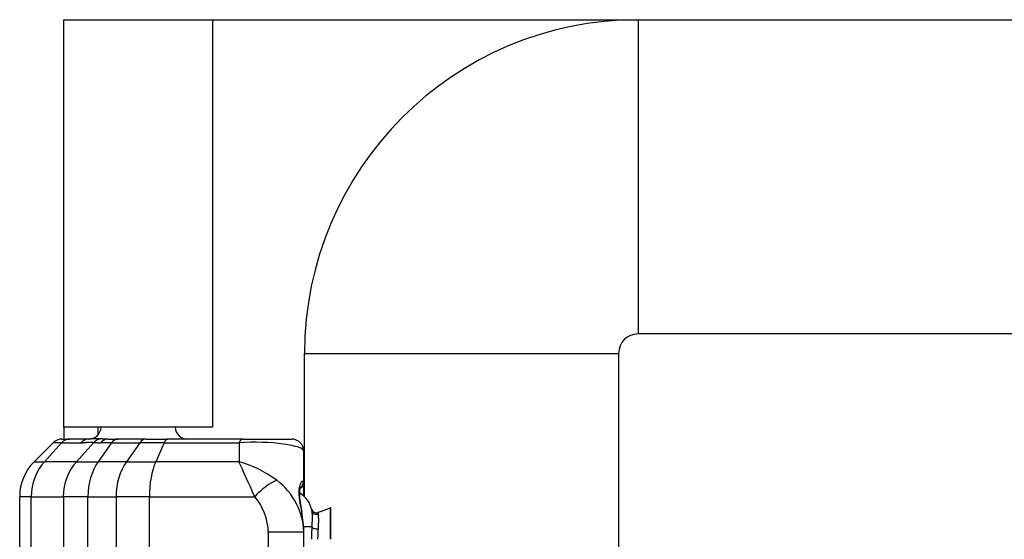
# Model space of a CAD drawing. Header units: inches. Extents: x 0 to 160, y -11 to 104.
# Tile 57 of 121: x 26.08 to 28.34, y 87.88 to 89.07. Entities that reach past the tile are written whole.
import ezdxf

# ---------------------------------------------------------------- set-up
doc = ezdxf.new("R2010")
doc.units = ezdxf.units.IN
doc.header["$LTSCALE"] = 9.614827
doc.header["$MEASUREMENT"] = 0
doc.layers.add('Visible Edges(ANSI)', color=7, linetype='Continuous', lineweight=25)
doc.layers.add('Visible Tangent Edges(ANSI)', color=7, linetype='Continuous', lineweight=25)

msp = doc.modelspace()

# ---------------------------------------------------------------- linework, layer by layer
at = {"layer": 'Visible Edges(ANSI)'}
for p, q in [((26.1785, 88.1353), (26.1785, 89.073)), ((26.1785, 89.073), (26.5212, 89.073)), ((26.5212, 89.073), (26.5212, 88.1353)), ((26.5212, 89.073), (30.4863, 89.073)), ((27.5008, 89.073), (29.5802, 89.073)), ((29.5802, 88.35), (27.5008, 88.35)), ((26.733, 87.9754), (26.733, 88.3052)), ((27.456, 88.3052), (27.456, 22.7807)), ((26.5212, 88.1353), (26.1785, 88.1353)), ((26.1785, 88.1353), (26.1785, 88.1081)), ((26.258, 88.1185), (26.258, 88.1353)), ((26.1744, 88.1081), (26.192, 88.1081)), ((26.236, 88.1081), (26.192, 88.1081)), ((26.2804, 88.1081), (26.3031, 88.1081)), ((26.368, 88.1081), (26.3031, 88.1081)), ((26.368, 88.1081), (26.4184, 88.1081)), ((26.591, 88.1081), (26.4184, 88.1081)), ((26.591, 88.1081), (26.7028, 88.1081)), ((26.1543, 88.0997), (26.1106, 88.056)), ((26.7313, 88.0084), (26.7313, 88.0796)), ((26.7313, 87.977), (26.7313, 88.0084)), ((26.0772, 86.5555), (26.0772, 87.9755)), ((26.7639, 87.9393), (26.7929, 87.9499)), ((26.7937, 87.8775), (26.7937, 87.9494)), ((26.7313, 87.8936), (26.7313, 87.8944)), ((26.7313, 86.6374), (26.7313, 87.8936))]:
    msp.add_line(p, q, dxfattribs=at)
at = {"layer": 'Visible Edges(ANSI)', "flags": 128}
for points in [[(26.724, 87.9977), (26.7234, 87.9965), (26.7224, 87.9932), (26.7216, 87.988), (26.7213, 87.9812), (26.7216, 87.9729), (26.7227, 87.9632), (26.7245, 87.9522), (26.7267, 87.9399)], [(26.7313, 87.8944), (26.7301, 87.9165), (26.7267, 87.9399)]]:
    msp.add_lwpolyline(points, dxfattribs=at)
at = {"layer": 'Visible Edges(ANSI)'}
for centre, radius, start, end in [((27.5008, 88.3052), 0.7678, 90, 180), ((27.5008, 88.3052), 0.0448, 90, 180), ((26.236, 88.1365), 0.0285, 270, 357.4896), ((26.4637, 88.1365), 0.0285, 182.5104, 270), ((26.1744, 88.0796), 0.0285, 90, 135), ((26.7028, 88.0796), 0.0285, 0, 90), ((26.1911, 87.9755), 0.1139, 135, 180), ((26.7171, 88.0084), 0.0142, 294.8543, 0), ((26.6935, 87.9344), 0.0569, 9.5998, 60.7001), ((26.7931, 87.9494), 0.000569, 0, 110), ((26.76, 87.95), 0.0114, 193.2031, 290)]:
    msp.add_arc(centre, radius, start, end, dxfattribs=at)
at = {"layer": 'Visible Tangent Edges(ANSI)'}
for p, q in [((27.5008, 89.073), (27.5008, 88.35)), ((26.733, 88.3052), (27.456, 88.3052)), ((26.1737, 88.0997), (26.1341, 88.056)), ((26.1737, 88.0997), (26.1543, 88.0997)), ((26.1737, 88.0997), (26.2177, 88.0997)), ((26.2481, 88.1004), (26.2079, 88.056)), ((26.2889, 88.0997), (26.258, 88.056)), ((26.2889, 88.0997), (26.2637, 88.0997)), ((26.2889, 88.0997), (26.3538, 88.0997)), ((26.3538, 88.0997), (26.3228, 88.056)), ((26.4095, 88.0997), (26.3538, 88.0997)), ((26.4095, 88.0997), (26.3904, 88.056)), ((26.4095, 88.0997), (26.5821, 88.0997)), ((26.5821, 88.0997), (26.5821, 88.056)), ((26.1106, 88.056), (26.1341, 88.056)), ((26.2079, 88.056), (26.1341, 88.056)), ((26.2079, 88.056), (26.258, 88.056)), ((26.3228, 88.056), (26.258, 88.056)), ((26.3228, 88.056), (26.3904, 88.056)), ((26.5821, 88.056), (26.3904, 88.056)), ((26.1039, 87.9755), (26.0772, 87.9755)), ((26.1039, 87.9755), (26.1777, 87.9755)), ((26.1039, 86.5555), (26.1039, 87.9755)), ((26.2344, 87.9755), (26.1777, 87.9755)), ((26.1777, 87.9755), (26.1777, 87.5482)), ((26.2344, 87.9755), (26.2993, 87.9755)), ((26.2344, 86.5555), (26.2344, 87.9755)), ((26.3758, 87.9755), (26.2993, 87.9755)), ((26.2993, 87.9755), (26.2993, 86.5555)), ((26.3758, 87.9755), (26.6183, 87.9755)), ((26.3758, 86.5555), (26.3758, 87.9755)), ((26.7929, 87.8775), (26.7929, 87.9499)), ((26.7498, 87.906), (26.731, 87.906)), ((26.7313, 87.8936), (26.6494, 87.8936)), ((26.6494, 87.8936), (26.6494, 86.6374))]:
    msp.add_line(p, q, dxfattribs=at)
at = {"layer": 'Visible Tangent Edges(ANSI)', "flags": 128}
for points in [[(26.2629, 88.1084), (26.2615, 88.1084), (26.26, 88.1085), (26.2585, 88.1085), (26.2571, 88.1086), (26.2557, 88.1086), (26.2543, 88.1086), (26.253, 88.1086), (26.2516, 88.1086), (26.2503, 88.1086), (26.2491, 88.1086), (26.2479, 88.1086), (26.2467, 88.1086), (26.2456, 88.1085), (26.2445, 88.1085), (26.2434, 88.1084), (26.2424, 88.1084), (26.2415, 88.1083), (26.2406, 88.1083), (26.2397, 88.1082), (26.2389, 88.1082), (26.2381, 88.1081), (26.2373, 88.1081), (26.2366, 88.1081), (26.236, 88.1081)], [(26.2804, 88.1081), (26.2796, 88.1081), (26.2788, 88.1081), (26.278, 88.1081), (26.2772, 88.1081), (26.2764, 88.1081), (26.2756, 88.1081), (26.2749, 88.1081), (26.2741, 88.1081), (26.2734, 88.1081), (26.2726, 88.1081), (26.2719, 88.1081), (26.2711, 88.1082), (26.2704, 88.1082), (26.2697, 88.1082), (26.269, 88.1082), (26.2683, 88.1082), (26.2676, 88.1082), (26.2669, 88.1083), (26.2662, 88.1083), (26.2655, 88.1083), (26.2649, 88.1083), (26.2642, 88.1083), (26.2636, 88.1084), (26.2629, 88.1084)], [(26.2177, 88.0997), (26.219, 88.0997), (26.2203, 88.0998), (26.2216, 88.0998), (26.2229, 88.0999), (26.2242, 88.1), (26.2255, 88.1001), (26.2269, 88.1002), (26.2282, 88.1003), (26.2296, 88.1004), (26.2309, 88.1005), (26.2322, 88.1006), (26.2336, 88.1007), (26.2349, 88.1008), (26.2361, 88.1009), (26.2374, 88.1009), (26.2387, 88.1009), (26.2399, 88.1009), (26.2411, 88.1009), (26.2423, 88.1008), (26.2435, 88.1007), (26.2447, 88.1007), (26.2458, 88.1006), (26.247, 88.1005), (26.2481, 88.1004)], [(26.2481, 88.1004), (26.2486, 88.1003), (26.2492, 88.1003), (26.2498, 88.1002), (26.2503, 88.1002), (26.2509, 88.1002), (26.2515, 88.1001), (26.2521, 88.1001), (26.2527, 88.1), (26.2533, 88.1), (26.2539, 88.1), (26.2546, 88.0999), (26.2552, 88.0999), (26.2559, 88.0999), (26.2565, 88.0999), (26.2572, 88.0998), (26.2579, 88.0998), (26.2586, 88.0998), (26.2593, 88.0998), (26.26, 88.0998), (26.2607, 88.0997), (26.2615, 88.0997), (26.2622, 88.0997), (26.263, 88.0997), (26.2637, 88.0997)], [(26.7297, 88.0102), (26.7289, 88.0104), (26.7281, 88.0104), (26.7272, 88.0101), (26.7262, 88.0094), (26.7253, 88.0085), (26.7243, 88.0072), (26.7234, 88.0056), (26.7226, 88.0038), (26.7218, 88.0017), (26.7212, 87.9992), (26.7206, 87.9965), (26.7202, 87.9936), (26.72, 87.9904), (26.7199, 87.9869), (26.7199, 87.9832), (26.7201, 87.9793), (26.7204, 87.9751), (26.7209, 87.9708), (26.7215, 87.9662), (26.7223, 87.9614), (26.7232, 87.9564), (26.7242, 87.9513), (26.7252, 87.9459), (26.7264, 87.9404)], [(26.7496, 87.9439), (26.7497, 87.9432), (26.7498, 87.9424), (26.7499, 87.9415), (26.75, 87.9405), (26.75, 87.9394), (26.7501, 87.9383), (26.7501, 87.937), (26.7502, 87.9357), (26.7502, 87.9343), (26.7502, 87.9329), (26.7502, 87.9313), (26.7502, 87.9297), (26.7502, 87.928), (26.7502, 87.9263), (26.7502, 87.9245), (26.7502, 87.9226), (26.7502, 87.9207), (26.7502, 87.9187), (26.7501, 87.9166), (26.7501, 87.9146), (26.75, 87.9124), (26.75, 87.9103), (26.7499, 87.9081), (26.7498, 87.906)], [(26.7647, 87.9358), (26.7647, 87.9361), (26.7646, 87.9363), (26.7645, 87.9366), (26.7645, 87.9369), (26.7644, 87.9371), (26.7644, 87.9373), (26.7643, 87.9375), (26.7643, 87.9378), (26.7642, 87.9379), (26.7642, 87.9381), (26.7642, 87.9383), (26.7641, 87.9384), (26.7641, 87.9386), (26.764, 87.9387), (26.764, 87.9388), (26.764, 87.9389), (26.764, 87.939), (26.7639, 87.9391), (26.7639, 87.9392), (26.7639, 87.9392), (26.7639, 87.9393), (26.7639, 87.9393), (26.7639, 87.9393), (26.7639, 87.9393)], [(26.7649, 87.9018), (26.765, 87.9037), (26.7652, 87.9056), (26.7652, 87.9075), (26.7653, 87.9094), (26.7654, 87.9112), (26.7654, 87.913), (26.7654, 87.9147), (26.7655, 87.9164), (26.7655, 87.918), (26.7655, 87.9196), (26.7655, 87.9212), (26.7655, 87.9227), (26.7655, 87.9241), (26.7655, 87.9255), (26.7654, 87.9268), (26.7654, 87.928), (26.7654, 87.9292), (26.7653, 87.9304), (26.7652, 87.9314), (26.7652, 87.9325), (26.7651, 87.9334), (26.765, 87.9343), (26.7649, 87.9351), (26.7647, 87.9358)], [(26.7498, 87.906), (26.7497, 87.9048), (26.7496, 87.9037), (26.7496, 87.9026), (26.7495, 87.9014), (26.7495, 87.9002), (26.7494, 87.8991), (26.7494, 87.8979), (26.7493, 87.8967), (26.7493, 87.8956), (26.7492, 87.8944), (26.7492, 87.8932), (26.7491, 87.892), (26.7491, 87.8908), (26.7491, 87.8896), (26.749, 87.8884), (26.749, 87.8872), (26.749, 87.886), (26.749, 87.8848), (26.7489, 87.8835), (26.7489, 87.8823), (26.7489, 87.8811), (26.7489, 87.8799), (26.7489, 87.8787), (26.7489, 87.8775)], [(26.7639, 87.8775), (26.7639, 87.8785), (26.7639, 87.8796), (26.7639, 87.8806), (26.7639, 87.8816), (26.7639, 87.8827), (26.764, 87.8837), (26.764, 87.8847), (26.764, 87.8857), (26.764, 87.8868), (26.7641, 87.8878), (26.7641, 87.8888), (26.7642, 87.8899), (26.7642, 87.8909), (26.7643, 87.8919), (26.7643, 87.8929), (26.7644, 87.8939), (26.7645, 87.8949), (26.7645, 87.8959), (26.7646, 87.8969), (26.7646, 87.8979), (26.7647, 87.8989), (26.7648, 87.8998), (26.7648, 87.9008), (26.7649, 87.9018)]]:
    msp.add_lwpolyline(points, dxfattribs=at)
at = {"layer": 'Visible Tangent Edges(ANSI)'}
for centre, major_axis, ratio, start_param, end_param in [((26.192, 88.0796), (0, 0.0285), 0.906308, 0, 0.785398), ((26.236, 88.0796), (0, 0.0285), 0.906308, 0, 0.785398), ((26.2663, 88.0802), (0.0028, 0.0283), 0.921329, 0.23832, 0.876715), ((26.2804, 88.0796), (0, 0.0285), 0.828233, 0, 0.785398), ((26.3031, 88.0796), (0, 0.0285), 0.707107, 0, 0.785398), ((26.368, 88.0796), (0, 0.0285), 0.707107, 0, 0.785398), ((26.4184, 88.0796), (0, 0.0285), 0.438371, 0, 0.785398), ((26.591, 88.0796), (0, 0.0285), 0.438371, 0, 0.785398), ((26.6174, 88.0796), (0.1139, 0), 0.185935, 0, 1.885963), ((26.2071, 87.9755), (0, 0.1139), 0.906308, 0.785398, 1.570796), ((26.2809, 87.9755), (0, 0.1139), 0.906308, 0.785398, 1.570796), ((26.3149, 87.9755), (0, 0.1139), 0.707107, 0.785398, 1.570796), ((26.3798, 87.9755), (0, 0.1139), 0.707107, 0.785398, 1.570796), ((26.4257, 87.9755), (0, 0.1139), 0.438371, 0.785398, 1.570796), ((26.6174, 87.9755), (-0.1093, 0.0677), 0.468915, 4.52491, 5.310308), ((26.6174, 87.9755), (0.0508, -0.1139), 0.006141, 1.568059, 2.353457), ((26.6432, 87.9755), (0.0425, 0.0379), 0.308703, 0.677075, 1.904161), ((26.6174, 87.9186), (0.0767, -0.1047), 0.803824, 0.831369, 1.931934), ((26.7157, 88.0084), (0, 0.0142), 0.99367, 3.720282, 4.836728), ((26.6174, 88.0084), (-0.1139, 0), 0.092967, 3.141593, 3.309126), ((26.5925, 87.9186), (0.0295, -0.0784), 0.621054, 1.026049, 2.126614), ((26.7171, 87.9373), (0, -0.0569), 0.176777, 2.505829, 2.673647), ((26.6174, 87.9839), (0.0807, -0.1655), 0.485754, 0.78365, 1.079089), ((26.7127, 87.9373), (0.014, 0.0026), 0.181768, 0, 0.199245), ((26.7608, 87.9458), (-0.0112, -0.0019), 0.943307, 0, 1.762209), ((26.761, 87.906), (-0.0114, 0.0007), 0.370944, 0.161421, 1.942837)]:
    msp.add_ellipse(centre, major_axis=major_axis, ratio=ratio, start_param=start_param, end_param=end_param, dxfattribs=at)

doc.saveas('drawing.dxf')
